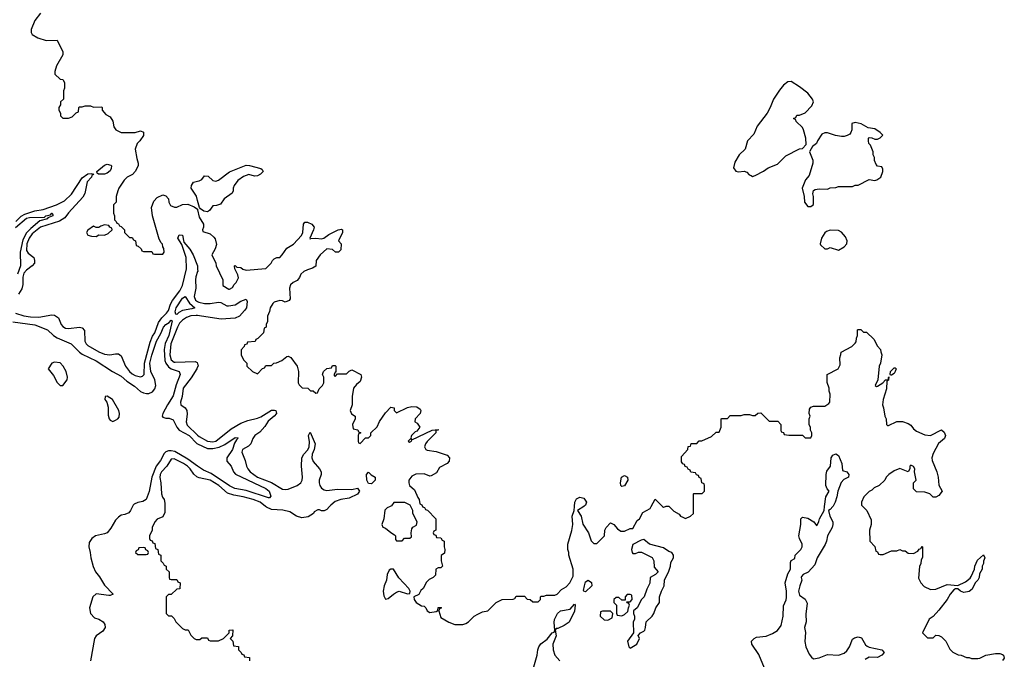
# Model space of a CAD drawing. Header units: inches. Extents: x 2710684 to 2828758, y 857022 to 965663.
# Tile 86 of 256: x 2728720 to 2735802, y 918901 to 923502. Entities that reach past the tile are written whole.
import ezdxf

# ---------------------------------------------------------------- set-up
doc = ezdxf.new("R2010")
doc.units = ezdxf.units.IN
doc.header["$MEASUREMENT"] = 0
for name, color, linetype in [('C7921', 7, 'Continuous'), ('C7922', 7, 'Continuous'), ('C7931', 7, 'Continuous'), ('C7932', 7, 'Continuous')]:
    doc.layers.add(name, color=color, linetype=linetype)

msp = doc.modelspace()

# ---------------------------------------------------------------- linework, layer by layer
at = {"layer": 'C7921', "color": 4}
for points, elevation in [([(2729531.1, 920000), (2729518, 919970), (2729504.6, 919955.4), (2729476.9, 919943.1), (2729450, 919937.4), (2729430, 919922.9), (2729410, 919901.6), (2729376.4, 919843.6), (2729350, 919811.3), (2729330, 919803.1), (2729264.9, 919790), (2729239.3, 919770), (2729218.9, 919741.1), (2729216.9, 919710), (2729228, 919670), (2729231.8, 919630), (2729248.2, 919568.2), (2729264.9, 919530), (2729294, 919494), (2729330, 919434), (2729391.3, 919370), (2729370, 919359), (2729361, 919359), (2729270, 919371.1), (2729244.9, 919350), (2729222.8, 919270), (2729228.9, 919230), (2729259.2, 919199.2), (2729290, 919188.4), (2729320.5, 919170), (2729332.7, 919150), (2729334.9, 919130), (2729318, 919102), (2729271, 919070), (2729258, 919050), (2729230.4, 918890)], 4), ([(2729763.6, 920000), (2729763.6, 919956.4), (2729750, 919926), (2729710, 919908), (2729692, 919890), (2729674, 919850), (2729674, 919830), (2729654, 919790), (2729654, 919770), (2729658, 919758), (2729672.7, 919752.7), (2729678, 919738), (2729692.7, 919732.7), (2729698, 919698), (2729714, 919690), (2729718, 919658), (2729734, 919650), (2729734, 919610), (2729752.7, 919592.7), (2729758, 919578), (2729774, 919570), (2729774, 919550), (2729794, 919530), (2729794, 919490), (2729798, 919478), (2729810, 919474), (2729850, 919474), (2729858, 919458), (2729874, 919450), (2729872.7, 919407.3), (2729850, 919406), (2729810, 919366), (2729790, 919366), (2729774, 919350), (2729774, 919230), (2729790, 919214), (2729812.7, 919212.7), (2729830, 919194), (2729842, 919170), (2729890, 919122), (2729910, 919112), (2729932.7, 919112.7), (2729950, 919074), (2729974, 919050), (2729990, 919042), (2730000, 919042.6)], 8)]:
    msp.add_lwpolyline(points, dxfattribs=dict(at, elevation=elevation))
at = {"layer": 'C7921', "color": 4, "elevation": 8}
msp.add_lwpolyline([(2729610, 919706), (2729578, 919702), (2729572.7, 919687.3), (2729558, 919682), (2729554, 919670), (2729570, 919654), (2729630, 919654), (2729642, 919658), (2729646, 919670), (2729642, 919682), (2729627.3, 919687.3), (2729622, 919702)], close=True, dxfattribs=at)
at = {"layer": 'C7922', "color": 4}
for points, elevation in [([(2728870, 923548.7), (2728830, 923495.3), (2728802, 923430), (2728802, 923410), (2728810, 923394), (2728851.1, 923371.1), (2728910, 923352), (2728990, 923354), (2729031.1, 923271.1), (2729030.7, 923249.3), (2728984.7, 923170), (2728972, 923130), (2728972, 923110), (2729010, 923074), (2729031.1, 923071.1), (2729042, 923050), (2729042, 923010), (2729034, 922990), (2729034, 922930), (2729014, 922910), (2729014, 922890), (2729002, 922870), (2729002, 922850), (2729014, 922830), (2729014, 922810), (2729030, 922794), (2729070, 922794), (2729096.4, 922803.6), (2729127.3, 922832.7), (2729142, 922838), (2729146, 922870), (2729150, 922874), (2729170, 922874), (2729190, 922882), (2729230, 922882), (2729250, 922872), (2729310, 922874), (2729314, 922870), (2729314, 922850), (2729339.6, 922819.6), (2729370, 922802), (2729390, 922772), (2729398, 922730), (2729412, 922710), (2729450, 922691), (2729550, 922691.3), (2729590, 922701), (2729610, 922692), (2729610.7, 922669.3), (2729584.7, 922630), (2729564.7, 922610), (2729551.3, 922570), (2729562, 922502), (2729572, 922470), (2729572, 922450), (2729551.1, 922408.9), (2729531.1, 922388.9), (2729494, 922370), (2729471.6, 922348.4), (2729432, 922290), (2729424.7, 922270), (2729414, 922230), (2729414, 922190), (2729394, 922170), (2729394, 922110), (2729402, 922090), (2729402, 922062), (2729414, 922050), (2729418, 922038), (2729430, 922034), (2729438, 922018), (2729450, 922014), (2729474, 921990), (2729474, 921970), (2729490, 921954), (2729510, 921934), (2729530, 921934), (2729538, 921918), (2729554, 921910), (2729558, 921878), (2729572.7, 921872.7), (2729592.7, 921852.7), (2729598, 921838), (2729610, 921834), (2729670, 921834), (2729678, 921818), (2729690, 921814), (2729750, 921814), (2729758, 921830), (2729756.4, 921856.4), (2729748.4, 921868.4), (2729747.3, 921887.3), (2729736.4, 921896.4), (2729723.1, 921923.1), (2729675.3, 922090), (2729669, 922150), (2729684.7, 922195.3), (2729710, 922222), (2729750, 922242), (2729770, 922234), (2729790, 922214), (2729792, 922190), (2729805.4, 922165.4), (2729832.7, 922152.7), (2729850, 922152), (2729890, 922172), (2729930, 922174), (2729975.3, 922155.3), (2729998.8, 922138.8), (2730000, 922132.7)], 12), ([(2728691.1, 922050), (2728731.2, 922088.8), (2728756.8, 922103.2), (2728830, 922126.5), (2728890, 922136.4), (2728983.7, 922170), (2729041.3, 922198.7), (2729093.6, 922246.4), (2729170, 922363), (2729210, 922392.7), (2729234.4, 922394.4), (2729254, 922390), (2729239.6, 922380.4), (2729236, 922370), (2729205.5, 922334.5), (2729188.9, 922251.1), (2729174.7, 922225.3), (2729070, 922112.3), (2729044.4, 922075.6), (2729006.5, 922053.5), (2728870, 922008.2), (2728810, 921960.5), (2728787.1, 921930), (2728770.4, 921890), (2728770, 921842), (2728782, 921822), (2728821, 921790), (2728826.8, 921770), (2728826, 921750), (2728810.8, 921730), (2728770, 921699.3), (2728750, 921678), (2728743.1, 921650), (2728743.4, 921596.6), (2728735.3, 921564.7), (2728712.4, 921527.6)], 8), ([(2730000, 922201.8), (2729991.9, 922231.9), (2729954, 922290), (2729955.3, 922310), (2729970, 922332), (2730000, 922339.5)], 12), ([(2728690, 922006.3), (2728770, 922073.7), (2728790, 922079.3), (2728898, 922082), (2728908.7, 922090), (2728941.2, 922098.8), (2728950, 922110.3), (2728954, 922110), (2728958, 922098), (2728957.3, 922090), (2728922.8, 922077.2), (2728921, 922070), (2728864.9, 922055.1), (2728799.3, 922000.7), (2728770, 921968.2), (2728742.6, 921917.4), (2728722.9, 921830), (2728724.9, 921730), (2728703.5, 921670)], 4), ([(2728690, 921391), (2728750, 921370.4), (2728796.9, 921363.1), (2728858, 921362), (2728950, 921378.8), (2728970, 921376), (2728998, 921358), (2729017.3, 921310), (2729030, 921294.8), (2729050, 921282), (2729070, 921279.1), (2729150, 921290.8), (2729170, 921286), (2729186.8, 921266.8), (2729188.2, 921190), (2729198, 921170), (2729210, 921158), (2729290, 921112.4), (2729330, 921094.9), (2729369.4, 921090.6), (2729410, 921098.8), (2729430, 921098), (2729450, 921084.7), (2729481.6, 921010), (2729510.6, 920970), (2729530, 920953), (2729550, 920943.1), (2729590, 920933.4), (2729603.2, 920936.8), (2729614.5, 920950), (2729617.7, 921030), (2729658.5, 921181.5), (2729675.2, 921224.8), (2729692.4, 921250), (2729717.2, 921322.7), (2729742.5, 921357.5), (2729776.9, 921390), (2729790, 921410.7), (2729804.2, 921455.8), (2729818, 921482), (2729872.4, 921550), (2729892, 921590), (2729919.7, 921710), (2729917.6, 921790), (2729885.1, 921885.1), (2729858, 921930), (2729866.6, 921953.4), (2729890, 921950.7), (2729900.5, 921900.5), (2729944.9, 921850), (2729967.7, 921810), (2729999.6, 921730), (2730000, 921706.6)], 8), ([(2730000, 921689.2), (2729987.2, 921652.8), (2729984.4, 921630), (2729987.2, 921570), (2729974.9, 921510), (2729984.6, 921484.6), (2730000, 921474.5)], 8), ([(2730000, 921372.9), (2729990, 921374), (2729950, 921372), (2729919.9, 921360.1), (2729890, 921339.6), (2729870, 921318.4), (2729854.9, 921290), (2729807.9, 921170), (2729801.1, 921090), (2729810, 921054.8), (2729830, 921039.1), (2729838.5, 921038.5), (2729982.8, 921042.8), (2729996.3, 921036.3), (2730000, 921027)], 8), ([(2728670, 921327.1), (2728830, 921307.3), (2728921, 921270), (2728964, 921230), (2728990, 921213.4), (2729090, 921170.8), (2729150.6, 921110), (2729170, 921096.4), (2729270, 921048.5), (2729386.8, 920970), (2729450, 920938.4), (2729490, 920902.4), (2729545.7, 920865.7), (2729588.1, 920828.1), (2729610, 920816.5), (2729631.5, 920811.5), (2729650, 920811.5), (2729675.2, 920824.8), (2729692.8, 920847.2), (2729699.2, 920870), (2729690.9, 920910), (2729664.4, 920970), (2729655.9, 921030), (2729670, 921087.7), (2729704.1, 921190), (2729736, 921244), (2729755.1, 921290), (2729770, 921308.2), (2729795.5, 921324.5), (2729810, 921341), (2729815.9, 921335.9), (2729812.7, 921312.7), (2729792.1, 921230), (2729767.5, 921172.5), (2729759.2, 921130), (2729764.7, 921050), (2729771.2, 921030), (2729790, 921003.6), (2729810, 920990.2), (2729867.3, 920970), (2729874, 920950), (2729845.5, 920874.5), (2729823.8, 920796.2), (2729782.4, 920730), (2729750.4, 920670), (2729744.4, 920650), (2729750, 920643), (2729770, 920634.9), (2729794.4, 920634.4), (2729822.8, 920622.8), (2729850.3, 920570), (2729866.7, 920550), (2729939.5, 920510), (2729994.2, 920454.2), (2730000, 920451.4)], 4), ([(2730000, 921003.6), (2729994, 920990), (2729953.8, 920926.2), (2729896.3, 920850), (2729888, 920790), (2729876, 920750), (2729878, 920730), (2729910.5, 920710.5), (2729922.8, 920690), (2729924.5, 920664.5), (2729916.3, 920610), (2729924.4, 920584.4), (2730000, 920513.2)], 8), ([(2730000, 920290.6), (2729930, 920340.8), (2729834.7, 920394.7), (2729810, 920400.3), (2729790, 920399.3), (2729770, 920392.3), (2729758.6, 920381.4), (2729732.8, 920330), (2729702.6, 920290), (2729671.1, 920210), (2729651.4, 920108.6), (2729630.3, 920049.7), (2729605.1, 920034.9), (2729570, 920027.8), (2729543.7, 920016.3), (2729535.5, 920010), (2729531.1, 920000)], 4), ([(2730000, 920211), (2729994, 920214), (2729971.7, 920231.7), (2729946, 920270), (2729926, 920290), (2729897.2, 920310), (2729830, 920343.7), (2729810, 920341.2), (2729778.8, 920290), (2729740.7, 920250), (2729730.8, 920230), (2729728, 920208), (2729736, 920170), (2729741, 920090), (2729747.1, 920067.1), (2729758, 920050), (2729763.6, 920023.6), (2729763.6, 920000)], 8)]:
    msp.add_lwpolyline(points, dxfattribs=dict(at, elevation=elevation))
for points, elevation in [([(2729330, 922389.5), (2729286, 922390), (2729278, 922398), (2729275.3, 922410), (2729330, 922456.3), (2729350, 922462), (2729375.9, 922455.9), (2729381, 922450), (2729379.1, 922430), (2729370, 922414), (2729350, 922398)], 8), ([(2729330, 922026), (2729303.6, 922016.4), (2729290, 922006), (2729270, 922006), (2729250, 922015.3), (2729210, 921988), (2729201, 921970), (2729210, 921952), (2729236.4, 921943.6), (2729270, 921942), (2729290, 921954), (2729330, 921952), (2729356.4, 921963.6), (2729386, 921990), (2729382, 922002), (2729368, 922008), (2729362, 922022)], 12), ([(2729850, 921381.2), (2729843.2, 921383.2), (2729839.3, 921399.3), (2729845.1, 921430), (2729890, 921498), (2729910.6, 921510.6), (2729942.4, 921462.4), (2729978.8, 921430), (2729958.7, 921421.3), (2729890.3, 921409.7), (2729864.4, 921395.6)], 4), ([(2728970, 921037.2), (2728952, 921030), (2728924.7, 920990), (2728963, 920943), (2728990, 920891.3), (2729010, 920871.3), (2729030, 920871.3), (2729062, 920910), (2729064, 920930), (2729054, 920970), (2729033.2, 921010), (2729010, 921033.2)], 4), ([(2729350, 920794), (2729334, 920790), (2729332, 920770), (2729346, 920750), (2729355.3, 920715.3), (2729356.9, 920656.9), (2729364.7, 920630), (2729370, 920622), (2729390, 920612), (2729410, 920622), (2729426, 920630), (2729436.4, 920643.6), (2729439, 920670), (2729434, 920690), (2729388, 920770)], 4)]:
    msp.add_lwpolyline(points, close=True, dxfattribs=dict(at, elevation=elevation))
at = {"layer": 'C7931', "color": 4}
for points, elevation in [([(2730948.8, 920000), (2730930, 919978), (2730910, 919968), (2730890, 919968), (2730876.4, 919976.4), (2730863.6, 919976.4), (2730838, 919962), (2730834, 919950), (2730794.4, 919925.6), (2730750, 919917.2), (2730710, 919929.2), (2730662.5, 919962.5), (2730613.1, 919973.1), (2730530, 919978), (2730494.7, 919994.8), (2730487.9, 920000)], 8), ([(2731383.6, 920000), (2731362, 919990), (2731346.8, 919973.2), (2731338, 919910), (2731324.7, 919870), (2731331.6, 919851.6), (2731350, 919844.7), (2731390, 919812), (2731416.9, 919796.9), (2731422, 919790), (2731423.6, 919763.6), (2731430, 919754), (2731470, 919754), (2731488.4, 919771.6), (2731527.3, 919772.7), (2731538, 919782), (2731535.3, 919810), (2731540.4, 919839.6), (2731548, 919852), (2731574, 919866), (2731578, 919890), (2731548.4, 919948.4), (2731548, 919970), (2731533, 920000)], 12), ([(2731617.3, 920000), (2731618, 919998), (2731632.7, 919992.7), (2731638, 919978), (2731652.7, 919972.7), (2731714, 919910), (2731714, 919830), (2731698, 919822), (2731694, 919810), (2731698, 919798), (2731712.7, 919792.7), (2731718, 919778), (2731750, 919774), (2731758, 919758), (2731774, 919750), (2731772, 919710), (2731778, 919690), (2731776, 919664), (2731752.7, 919647.3), (2731751.3, 919610), (2731762, 919570), (2731750, 919558), (2731730, 919558), (2731714, 919550), (2731710, 919506), (2731694, 919490), (2731665.4, 919474.6), (2731645.4, 919454.6), (2731622, 919410), (2731604.7, 919395.3), (2731590, 919368), (2731554, 919350), (2731558, 919330), (2731572, 919310), (2731610, 919284.7), (2731630, 919282), (2731642, 919270), (2731652, 919250), (2731670, 919238), (2731716.4, 919243.6), (2731727.3, 919252.7), (2731730, 919274), (2731750, 919274), (2731754, 919270), (2731738, 919262), (2731734, 919250), (2731750, 919202), (2731806.8, 919166.8), (2731850, 919151.3), (2731908.4, 919151.6), (2731930, 919158), (2731948, 919170), (2731988, 919210), (2732014.6, 919225.4), (2732050, 919242), (2732086, 919250), (2732146, 919310), (2732190, 919332), (2732270, 919334), (2732282, 919338), (2732290, 919354), (2732350, 919354), (2732370, 919334), (2732391.6, 919331.6), (2732410, 919314), (2732450, 919314), (2732466, 919330), (2732466, 919350), (2732470, 919354), (2732490, 919354), (2732510, 919362), (2732570, 919362), (2732586, 919370), (2732616.4, 919403.6), (2732650, 919422), (2732678, 919450), (2732700.4, 919499.6), (2732702, 919550), (2732668.7, 919650), (2732668.7, 919670), (2732662, 919690), (2732662, 919730), (2732692.5, 919827.5), (2732699.5, 919870), (2732693.2, 919930), (2732708.4, 919971.6), (2732710.5, 920000)], 12), ([(2732776.6, 920000), (2732732, 919970), (2732757.3, 919930), (2732770, 919872), (2732812, 919810), (2732830, 919754), (2732850, 919734), (2732870, 919734), (2732926, 919790), (2732928, 919830), (2732938, 919850), (2732970, 919882), (2732994, 919870), (2733019.6, 919839.6), (2733043.6, 919823.6), (2733070, 919822), (2733110, 919842), (2733130, 919842), (2733162, 919898), (2733178, 919910), (2733203.1, 919956.9), (2733254.6, 919985.4), (2733262.3, 920000)], 12), ([(2733343.8, 920000), (2733350, 919994), (2733365, 920000)], 12), ([(2733391.9, 920000), (2733425.4, 919965.4), (2733463.6, 919943.6), (2733474, 919930), (2733490, 919922), (2733510, 919914), (2733546, 919930), (2733566, 919950), (2733566, 920000)], 12), ([(2734076.9, 918836.9), (2734036.4, 918936.4), (2733986, 919010), (2733984, 919030), (2734002, 919050), (2734020.2, 919059.8), (2734090, 919066.8), (2734134.8, 919085.2), (2734170, 919106.8), (2734197.1, 919142.9), (2734211.6, 919210), (2734214.5, 919285.5), (2734231.9, 919328.1), (2734234.2, 919345.8), (2734235.6, 919390), (2734226.6, 919450), (2734244.8, 919515.2), (2734263.7, 919550), (2734263.1, 919596.9), (2734270, 919612), (2734294.6, 919625.4), (2734298, 919650), (2734338, 919690), (2734348.7, 919710), (2734349, 919730), (2734329, 919770), (2734324, 919790), (2734339, 919870), (2734338, 919910), (2734350, 919922), (2734390, 919914.8), (2734432, 919890), (2734450, 919862), (2734455.3, 919864.7), (2734469, 919891), (2734472.3, 919910), (2734505.2, 919970), (2734509, 920000)], 8), ([(2734567.9, 920000), (2734550, 919977.2), (2734538, 919970), (2734547.3, 919930), (2734567.7, 919890), (2734568, 919870), (2734564, 919850), (2734530, 919788), (2734523.8, 919750), (2734514.6, 919725.4), (2734456.3, 919630), (2734439.3, 919580.7), (2734391.8, 919528.2), (2734356, 919510), (2734343.4, 919496.6), (2734340.7, 919490), (2734345.5, 919470), (2734330.8, 919430), (2734322.8, 919390), (2734330, 919362), (2734370, 919334), (2734383.6, 919303.6), (2734375.3, 919224.7), (2734376, 919170), (2734364.7, 919130), (2734372.8, 919092.8), (2734367.7, 919027.7), (2734374.8, 918990), (2734398, 918938), (2734415.3, 918915.3), (2734430, 918904.7), (2734470, 918911), (2734530, 918934.8), (2734610, 918931), (2734650, 918946), (2734670, 918961), (2734689.2, 918990), (2734710, 919046), (2734724.7, 919055.3), (2734750, 919062.4), (2734774.4, 919054.4), (2734804.4, 919004.4), (2734815.3, 918995.3), (2734830, 918988), (2734922, 918970), (2734938, 918950), (2734921, 918930), (2734890, 918914.5), (2734830, 918916.9), (2734800.2, 918899.8)], 8), ([(2734783.5, 920000), (2734812, 919970), (2734843.6, 919903.6), (2734844.7, 919870), (2734832, 919830), (2734834, 919750), (2734871.6, 919711.6), (2734878, 919678), (2734890, 919674), (2734898, 919658), (2734910, 919654), (2734930, 919654), (2734990, 919682), (2735030, 919682), (2735050, 919691.3), (2735070, 919682), (2735090, 919682), (2735110, 919664.7), (2735150, 919662), (2735180.4, 919679.6), (2735190, 919694), (2735202, 919698), (2735210, 919714), (2735214, 919710), (2735212.7, 919632.7), (2735203.6, 919616.4), (2735202, 919590), (2735191.6, 919568.4), (2735185.4, 919485.4), (2735202, 919450), (2735225.4, 919425.4), (2735270, 919402), (2735310, 919406), (2735390, 919438), (2735467.3, 919432.7), (2735523.1, 919456.9), (2735555.3, 919484.7), (2735563.1, 919496.9), (2735588, 919550), (2735588.9, 919571.1), (2735610, 919614), (2735652.7, 919652.7), (2735662, 919630), (2735652.7, 919607.3), (2735652, 919590), (2735642, 919570), (2735642, 919550), (2735623.6, 919516.4), (2735622, 919490), (2735612, 919470), (2735592, 919450), (2735570, 919406), (2735550, 919388), (2735510, 919382), (2735486, 919390), (2735467.3, 919407.3), (2735450, 919408), (2735439.6, 919400.4), (2735412, 919370), (2735391.3, 919330), (2735330, 919255.3), (2735290, 919208), (2735262, 919190), (2735214, 919090), (2735250, 919054), (2735290, 919054), (2735310, 919074), (2735330, 919072), (2735350, 919062), (2735382, 919030), (2735410, 918974), (2735431.6, 918951.6), (2735470, 918932), (2735491.6, 918931.6), (2735530, 918914), (2735550, 918914), (2735565.4, 918905.4), (2735612.3, 918907.7), (2735626, 918910), (2735668.9, 918931.1), (2735737.6, 918942.4), (2735770, 918941.6), (2735790, 918936.3), (2735796.3, 918930), (2735802, 918910), (2735790, 918893.2)], 12), ([(2732412.7, 918830), (2732442.9, 918930), (2732446.6, 918970), (2732454.5, 918990), (2732468.6, 919011.4), (2732515.1, 919044.9), (2732550, 919091), (2732563.1, 919096.9), (2732569.2, 919110.8), (2732564.4, 919164.4), (2732567.7, 919187.7), (2732588.8, 919231.2), (2732611, 919249), (2732678.4, 919261.6), (2732710, 919298), (2732716, 919290), (2732710, 919248), (2732672.7, 919167.3), (2732637.2, 919142.8), (2732590, 919122), (2732578, 919122), (2732572, 919110), (2732578, 919070), (2732555.5, 919010), (2732556.4, 918970), (2732570, 918931), (2732604.7, 918890)], 8), ([(2730000, 919042.6), (2730016.4, 919043.6), (2730030, 919054), (2730070, 919054), (2730078, 919038), (2730090, 919034), (2730150, 919034), (2730186, 919050), (2730210, 919074), (2730226, 919090), (2730226, 919110), (2730252.7, 919112.7), (2730251.1, 919068.9), (2730234, 919050), (2730252, 919030), (2730258, 918998), (2730292.7, 918992.7), (2730294, 918970), (2730314, 918950), (2730318, 918938), (2730332.7, 918932.7), (2730338, 918918), (2730372.7, 918912.7), (2730374, 918890)], 8)]:
    msp.add_lwpolyline(points, dxfattribs=dict(at, elevation=elevation))
for points, elevation in [([(2733210, 919762), (2733190, 919758), (2733130, 919726), (2733121, 919690), (2733124.7, 919670), (2733130, 919662), (2733150, 919662), (2733170, 919672), (2733191.6, 919671.6), (2733270, 919632), (2733282, 919610), (2733283.6, 919563.6), (2733312, 919530), (2733294, 919510), (2733254, 919490), (2733251.6, 919448.4), (2733230, 919406), (2733210.6, 919349.4), (2733191.3, 919330), (2733162, 919270), (2733134, 919250), (2733134, 919230), (2733142, 919210), (2733142, 919190), (2733131.6, 919168.4), (2733134, 919090), (2733092, 919030), (2733102, 918990), (2733110, 918982), (2733158, 919010), (2733178, 919050), (2733167.3, 919072.7), (2733186, 919090), (2733210, 919102), (2733215.3, 919110), (2733222, 919130), (2733226, 919170), (2733268.7, 919210), (2733282, 919230), (2733295.3, 919270), (2733322, 919310), (2733322, 919350), (2733335.3, 919390), (2733355.3, 919430), (2733358, 919470), (2733390, 919534), (2733402, 919570), (2733403.1, 919596.9), (2733422, 919630), (2733422, 919650), (2733410, 919668), (2733390, 919675.3), (2733350, 919702), (2733249, 919729)], 12), ([(2731390, 919548.7), (2731378, 919542), (2731362.8, 919510), (2731358.8, 919470), (2731340.7, 919430), (2731334.8, 919390), (2731338, 919358), (2731350, 919334), (2731370, 919338), (2731408, 919370), (2731430, 919384.7), (2731449.1, 919390.9), (2731510, 919372), (2731526, 919374), (2731528, 919390), (2731518, 919410), (2731447, 919487), (2731408.4, 919548.4)], 12), ([(2732790, 919387), (2732778, 919390), (2732776.4, 919396.4), (2732781.3, 919430), (2732790, 919457.3), (2732810, 919470.8), (2732832.7, 919452.7), (2732835.8, 919430)], 8), ([(2733110, 919366), (2733090, 919366), (2733074, 919350), (2733074, 919326), (2733050, 919326), (2733030, 919346), (2733010, 919346), (2732994, 919330), (2732994, 919310), (2733012, 919290), (2733012.7, 919232.7), (2733018, 919218), (2733050, 919214), (2733070, 919222), (2733095.3, 919244.7), (2733098, 919270), (2733106, 919290), (2733102, 919302), (2733090, 919306), (2733086, 919314), (2733110, 919314), (2733126, 919330), (2733122, 919362)], 12), ([(2732912.7, 919247.3), (2732898, 919242), (2732894, 919210), (2732923.6, 919183.6), (2732950, 919182), (2732982, 919198), (2732986, 919230), (2732970, 919246)], 12)]:
    msp.add_lwpolyline(points, close=True, dxfattribs=dict(at, elevation=elevation))
at = {"layer": 'C7932', "color": 4}
for points, elevation in [([(2734270, 923057.2), (2734245.8, 923054.2), (2734214.8, 923030), (2734184.9, 922995.1), (2734140.7, 922930), (2734118, 922870), (2734096, 922830), (2734023.8, 922736.2), (2734001.1, 922678.9), (2733954, 922630), (2733937.3, 922570), (2733894, 922530), (2733862.8, 922477.2), (2733855.3, 922435.3), (2733870, 922411.3), (2733890, 922406), (2733930, 922411.3), (2733950, 922404.7), (2733966.8, 922386.8), (2733982, 922382), (2733990, 922374), (2734010, 922382), (2734070, 922412), (2734104.7, 922435.3), (2734170, 922462), (2734230, 922522), (2734330, 922572), (2734350, 922574), (2734376.4, 922603.6), (2734375.3, 922650), (2734358, 922710), (2734350, 922726), (2734306, 922770), (2734302, 922782), (2734286, 922790), (2734302, 922798), (2734310, 922814), (2734330, 922814), (2734370, 922832), (2734418, 922882), (2734429, 922910), (2734422.7, 922930), (2734390, 922972.3), (2734330, 923019.3)], 16), ([(2734730, 922762), (2734706, 922754), (2734704.7, 922710), (2734698, 922690), (2734690, 922678), (2734671.1, 922668.9), (2734650, 922662), (2734630, 922662), (2734588.9, 922668.9), (2734530, 922688), (2734510, 922688), (2734490, 922678), (2734458, 922630), (2734451.3, 922610), (2734422, 922590), (2734403.6, 922556.4), (2734402, 922550), (2734424.7, 922490), (2734424.7, 922470), (2734398, 922382), (2734372, 922350), (2734347.7, 922290), (2734362.8, 922230), (2734364.7, 922190), (2734390, 922158), (2734410, 922158), (2734428.4, 922171.6), (2734428.7, 922230), (2734424, 922250), (2734430, 922274), (2734440.4, 922279.6), (2734470, 922284.7), (2734530, 922282), (2734550, 922292), (2734590, 922294), (2734610, 922302), (2734710, 922302), (2734730, 922312), (2734750, 922312), (2734830, 922352), (2734870, 922344.7), (2734886, 922350), (2734914, 922370), (2734928, 922410), (2734927.3, 922427.3), (2734922, 922442), (2734890, 922448), (2734880.4, 922460.4), (2734868.4, 922488.4), (2734868, 922510), (2734858, 922530), (2734858, 922550), (2734839, 922599), (2734828, 922610), (2734826, 922630), (2734826, 922650), (2734830, 922654), (2734850, 922652), (2734870, 922642), (2734890, 922642), (2734908.9, 922651.1), (2734928, 922670), (2734909, 922690), (2734870, 922716), (2734823.1, 922723.1), (2734771.9, 922751.9)], 16), ([(2734550, 921988.7), (2734522, 921978), (2734510, 921968.7), (2734486, 921930), (2734478, 921890), (2734481, 921881), (2734510, 921854), (2734530, 921854), (2734550, 921862), (2734610, 921844.7), (2734650, 921867.3), (2734669.3, 921890), (2734672, 921910), (2734659.3, 921939.3), (2734630, 921974), (2734610, 921985.2)], 16), ([(2734984, 920944), (2734982, 920950), (2734982.7, 920970), (2735010, 920997.3), (2735018, 920998), (2735024.7, 920990), (2735018, 920970), (2735010, 920957.2), (2734990, 920944)], 12), ([(2731250, 920162.7), (2731230, 920165.2), (2731216, 920190), (2731214, 920230), (2731230, 920246), (2731247.5, 920227.5), (2731278, 920210), (2731278, 920190)], 8), ([(2733050, 920144), (2733044, 920150), (2733041.2, 920170), (2733049.2, 920210), (2733070, 920222.8), (2733090.7, 920210), (2733094, 920190), (2733070, 920149)], 12)]:
    msp.add_lwpolyline(points, close=True, dxfattribs=dict(at, elevation=elevation))
for points, elevation in [([(2730000, 922339.5), (2730010, 922342), (2730030, 922352), (2730050, 922378), (2730075.3, 922375.3), (2730110, 922344.7), (2730130, 922341), (2730150, 922346.8), (2730230, 922406), (2730350, 922454), (2730373.2, 922453.2), (2730454, 922430), (2730463.6, 922423.6), (2730472, 922410), (2730452, 922390), (2730430, 922379), (2730410, 922375.3), (2730368.7, 922388.7), (2730330, 922374), (2730290, 922344), (2730262.8, 922310), (2730256, 922290), (2730256, 922270), (2730247.3, 922252.7), (2730190, 922214), (2730164.7, 922175.3), (2730135.3, 922164.7), (2730110, 922162), (2730084.7, 922130), (2730070, 922119), (2730044.1, 922124.1), (2730020.2, 922140.2), (2730014, 922150), (2730000, 922201.8)], 12), ([(2730000, 922132.7), (2730010, 922082), (2730041, 922030), (2730042, 922010), (2730034, 921990), (2730038, 921978), (2730090, 921961), (2730117.5, 921937.5), (2730125.2, 921925.2), (2730135.3, 921884.7), (2730126, 921854), (2730102, 921810), (2730131.1, 921751.1), (2730132, 921730), (2730182, 921630), (2730182, 921590), (2730223.6, 921563.6), (2730230, 921562), (2730250, 921574), (2730263.1, 921596.9), (2730278, 921610), (2730294.6, 921645.4), (2730290, 921666), (2730268, 921710), (2730266, 921730), (2730270, 921734), (2730282, 921722), (2730310, 921718), (2730326, 921706), (2730350, 921701), (2730490, 921712), (2730528, 921750), (2730538, 921770), (2730550, 921782), (2730570, 921791.3), (2730590, 921791.3), (2730608.7, 921810), (2730641.2, 921858.8), (2730690, 921887.3), (2730746, 921950), (2730757, 921970), (2730761.2, 922030), (2730770, 922044.7), (2730790, 922046), (2730822, 922030), (2730838, 922010), (2730834, 921990), (2730806, 921930), (2730810, 921922), (2730812.9, 921927.1), (2730849.4, 921930.6), (2730890, 921926), (2730908, 921930), (2730943.6, 921956.4), (2731009.6, 921990.4), (2731035.3, 921995.3), (2731042, 921990), (2731040.7, 921970), (2731012, 921910), (2731032, 921890), (2731030, 921846), (2731014, 921830), (2730991.1, 921828.9), (2730970, 921848), (2730930, 921853.2), (2730882, 921810), (2730851.3, 921770), (2730850, 921728), (2730826.8, 921713.2), (2730790, 921702.7), (2730764.7, 921690), (2730742.8, 921670), (2730733.4, 921646.6), (2730715.5, 921624.5), (2730686, 921610), (2730666.7, 921593.3), (2730661.6, 921570), (2730665.4, 921494.6), (2730658, 921482), (2730630, 921469.2), (2730610, 921479), (2730590, 921482), (2730551.1, 921468.9), (2730539.6, 921460.4), (2730522, 921430), (2730516.9, 921403.1), (2730502, 921370), (2730502, 921330), (2730494, 921310), (2730494, 921290), (2730478, 921282), (2730474, 921250), (2730432.7, 921207.3), (2730418, 921202), (2730412.7, 921187.3), (2730358, 921182), (2730352.7, 921167.3), (2730338, 921162), (2730334, 921150), (2730312.7, 921127.3), (2730312, 921090), (2730330, 921054), (2730354, 921030), (2730354, 921010), (2730394, 920970), (2730430, 920954), (2730467.3, 920992.7), (2730482, 920998), (2730490, 921014), (2730530, 921014), (2730548.4, 921031.6), (2730567.3, 921032.7), (2730606, 921050), (2730640.4, 921079.6), (2730650, 921082), (2730670, 921072), (2730716, 921010), (2730724.7, 920970), (2730722, 920890), (2730730, 920874), (2730752.7, 920852.7), (2730791.6, 920851.6), (2730812.7, 920832.7), (2730831.6, 920831.6), (2730850, 920814), (2730862, 920818), (2730874.6, 920845.4), (2730898, 920870), (2730908, 920890), (2730908, 920930), (2730898, 920950), (2730906, 920970), (2730928.4, 920991.6), (2730962, 920998), (2730970, 921014), (2730990, 921014), (2730994, 921010), (2730994, 920966), (2730990, 920966), (2730982, 920950), (2730982, 920942), (2730990, 920934), (2731006, 920954), (2731070, 920954), (2731090, 920974), (2731110, 920982), (2731174, 920950), (2731178, 920930), (2731170, 920898), (2731143.5, 920876.5), (2731121, 920850), (2731111.3, 920790), (2731111.6, 920731.6), (2731098, 920690), (2731105.4, 920665.4), (2731132, 920650), (2731132, 920630), (2731114, 920590), (2731118, 920558), (2731151.6, 920551.6), (2731158, 920538), (2731174, 920530), (2731158, 920522), (2731154, 920510), (2731154, 920470), (2731158, 920458), (2731170, 920454), (2731207.3, 920492.7), (2731230, 920494), (2731246, 920510), (2731246, 920530), (2731290, 920572), (2731309.1, 920610.9), (2731350, 920674), (2731390, 920714), (2731414, 920710), (2731414, 920690), (2731430, 920674), (2731510, 920711.3), (2731540.2, 920719.8), (2731576.8, 920716.8), (2731601, 920701), (2731606, 920690), (2731601, 920670), (2731564.7, 920630), (2731562, 920610), (2731578.5, 920598.5), (2731598, 920570), (2731577.3, 920542.7), (2731564, 920536), (2731538, 920510), (2731534, 920494), (2731538, 920482), (2731530, 920486), (2731514, 920470), (2731523.6, 920463.6), (2731538, 920470), (2731540.4, 920479.6), (2731686, 920550), (2731730, 920554), (2731730, 920548), (2731714, 920546), (2731712, 920530), (2731650, 920468), (2731638, 920450), (2731632, 920430), (2731642, 920410), (2731650, 920404.7), (2731715.3, 920395.3), (2731794, 920370), (2731811.1, 920351.1), (2731810, 920326), (2731794, 920310), (2731739.6, 920280.4), (2731716.9, 920243.1), (2731679.6, 920220.4), (2731670, 920218), (2731630, 920235.3), (2731570, 920232.7), (2731541.1, 920218.9), (2731518.8, 920190), (2731518, 920170), (2731524.7, 920150), (2731559.8, 920119.8), (2731583.6, 920063.6), (2731594, 920050), (2731598, 920018), (2731612.7, 920012.7), (2731617.3, 920000)], 12), ([(2730000, 921706.6), (2730000.3, 921690), (2730000, 921689.2)], 8), ([(2730000, 921474.5), (2730008.8, 921468.8), (2730050, 921460.7), (2730090, 921459.7), (2730150, 921470.2), (2730167.5, 921467.5), (2730210, 921442.6), (2730222.3, 921442.3), (2730270, 921450.3), (2730310, 921477), (2730350, 921490.8), (2730355.2, 921475.2), (2730350.4, 921430), (2730338, 921410), (2730300.7, 921370), (2730270, 921354.5), (2730170, 921348.2), (2730028, 921370), (2730000, 921372.9)], 8), ([(2733566, 920000), (2733566, 920090), (2733570, 920094), (2733630, 920094), (2733646, 920110), (2733646, 920150), (2733642, 920162), (2733626, 920170), (2733622, 920202), (2733607.3, 920207.3), (2733602, 920222), (2733587.3, 920227.3), (2733582, 920242), (2733547.3, 920247.3), (2733542, 920262), (2733527.3, 920267.3), (2733522, 920282), (2733507.3, 920287.3), (2733502, 920302), (2733490, 920306), (2733480.4, 920320.4), (2733480.4, 920359.6), (2733526, 920410), (2733528.9, 920431.1), (2733546, 920434), (2733550, 920454), (2733590, 920454), (2733608.4, 920471.6), (2733627.3, 920472.7), (2733696.4, 920503.6), (2733730, 920534), (2733750, 920534), (2733766, 920570), (2733766, 920630), (2733770, 920634), (2733810, 920634), (2733830, 920654), (2733910, 920654), (2733930, 920662), (2733970, 920662), (2733990, 920654), (2734010, 920654), (2734028.4, 920671.6), (2734050, 920674), (2734110, 920614), (2734172.7, 920612.7), (2734194, 920590), (2734194, 920550), (2734198, 920538), (2734212.7, 920532.7), (2734218, 920518), (2734252.7, 920512.7), (2734350, 920512), (2734370, 920494), (2734410, 920494), (2734418, 920510), (2734418, 920530), (2734408.4, 920548.4), (2734407.3, 920567.3), (2734398, 920590), (2734398, 920630), (2734406, 920650), (2734398, 920670), (2734400.4, 920699.6), (2734410, 920714), (2734430, 920722), (2734510, 920722), (2734540.4, 920739.6), (2734548, 920750), (2734548.4, 920808.4), (2734542, 920830), (2734542, 920850), (2734528.4, 920891.6), (2734528, 920950), (2734608, 920990), (2734620.4, 921019.6), (2734618, 921070), (2734627.3, 921092.7), (2734628, 921110), (2734706, 921150), (2734730, 921174), (2734736.4, 921183.6), (2734738, 921210), (2734746, 921230), (2734746, 921270), (2734750, 921274), (2734770, 921274), (2734790, 921254), (2734810, 921254), (2734863.6, 921203.6), (2734890, 921154), (2734912, 921130), (2734912.7, 921112.7), (2734922, 921090), (2734911.1, 921031.1), (2734901, 921010), (2734891.3, 920910), (2734874, 920870), (2734883.6, 920863.6), (2734890, 920866), (2734928.7, 920890), (2734948, 920910), (2734968, 920912), (2734968, 920928), (2734972, 920932), (2734970, 920908), (2734958, 920902), (2734953.7, 920846.3), (2734930.7, 920770.7), (2734924.7, 920730), (2734934, 920710), (2734942, 920650), (2734952, 920630), (2734954, 920590), (2734962, 920582), (2734970, 920582), (2735028.9, 920611.1), (2735070, 920612), (2735110, 920598), (2735130, 920584.7), (2735150, 920558), (2735170, 920541), (2735230, 920516), (2735270, 920511.3), (2735350, 920552), (2735370, 920534), (2735378, 920510), (2735371.3, 920490), (2735327.9, 920452.1), (2735290, 920382), (2735280.7, 920350), (2735284, 920330), (2735316, 920250), (2735326, 920210), (2735330, 920154), (2735354, 920110), (2735330, 920078), (2735310, 920068), (2735290, 920068), (2735266, 920090), (2735230, 920102), (2735170, 920106), (2735150, 920126), (2735148, 920170), (2735168, 920190), (2735155.3, 920250), (2735159, 920270), (2735150, 920288), (2735130, 920298), (2735122, 920290), (2735122, 920270), (2735111, 920249), (2735050, 920274), (2735010, 920255.3), (2734972, 920230), (2734952, 920210), (2734942, 920190), (2734902, 920150), (2734866.4, 920133.6), (2734850, 920118), (2734830, 920108), (2734792, 920070), (2734774, 920030), (2734774, 920010), (2734783.5, 920000)], 12), ([(2730000, 921027), (2730002, 921022), (2730002.8, 921010), (2730000, 921003.6)], 8), ([(2730000, 920513.2), (2730010, 920503.8), (2730071.3, 920470), (2730110, 920464.4), (2730130, 920470.8), (2730240.5, 920559.5), (2730310, 920599.3), (2730361, 920619), (2730430, 920635.8), (2730454.3, 920645.7), (2730530, 920693.4), (2730553.7, 920693.7), (2730562, 920690), (2730566, 920670), (2730551, 920650), (2730506.6, 920613.4), (2730484.4, 920575.6), (2730446.6, 920533.4), (2730411.3, 920510), (2730398, 920490), (2730382, 920450), (2730365.4, 920434.6), (2730322, 920410), (2730318, 920390), (2730341, 920330), (2730351, 920290), (2730361, 920270), (2730378.8, 920250), (2730431, 920210), (2730532.1, 920172.1), (2730610, 920125.5), (2730630, 920121.6), (2730650, 920125.3), (2730716, 920150), (2730742.7, 920170), (2730752, 920190), (2730754.5, 920210), (2730747, 920290), (2730749.5, 920350), (2730763.9, 920376.1), (2730792.9, 920407.1), (2730802.7, 920430), (2730805.2, 920465.2), (2730798, 920510), (2730810, 920534), (2730844.7, 920450), (2730837.3, 920410), (2730822.5, 920377.5), (2730822.4, 920350), (2730830, 920322.8), (2730876.3, 920270), (2730887.7, 920250), (2730887.7, 920230), (2730873.4, 920190), (2730873, 920170), (2730878, 920150), (2730890, 920130.8), (2730910, 920119.1), (2730930, 920115.5), (2731004.9, 920124.9), (2731110, 920121.6), (2731150, 920130.6), (2731163, 920110), (2731150.3, 920089.7), (2731090, 920060.5), (2731030, 920049.7), (2730990, 920035.1), (2730957.3, 920010), (2730948.8, 920000)], 8), ([(2730000, 920451.4), (2730070, 920418.2), (2730110, 920416.9), (2730154.1, 920425.9), (2730194.6, 920445.4), (2730270, 920497.3), (2730290, 920494), (2730290.8, 920490.8), (2730279.8, 920480.2), (2730265.7, 920454.3), (2730250.2, 920409.8), (2730210.3, 920350), (2730210, 920324.9), (2730240.3, 920290), (2730257, 920250), (2730271.5, 920231.5), (2730490.6, 920130), (2730514.4, 920110), (2730525.4, 920074.6), (2730516.8, 920063.2), (2730510, 920062.7), (2730350, 920114), (2730268.3, 920128.3), (2730230, 920148.5), (2730097.3, 920237.3), (2730041.1, 920261.1), (2730000, 920290.6)], 4), ([(2734509, 920000), (2734518, 920070), (2734541.2, 920110), (2734527.3, 920127.3), (2734517.6, 920150), (2734521.1, 920230), (2734526.1, 920253.9), (2734551.5, 920290), (2734556.9, 920350), (2734569.7, 920370.3), (2734590, 920378), (2734610, 920366), (2734634.4, 920310), (2734638, 920258), (2734670.4, 920250.4), (2734682.8, 920230), (2734681, 920210), (2734647.1, 920192.9), (2734627.7, 920172.3), (2734604, 920110), (2734598.4, 920070), (2734584.6, 920030), (2734570, 920002.7), (2734567.9, 920000)], 8), ([(2730487.9, 920000), (2730449, 920030), (2730399, 920050), (2730328, 920070), (2730260.4, 920080.4), (2730215.8, 920095.8), (2730152.3, 920150), (2730089, 920190), (2730010, 920206), (2730000, 920211)], 8), ([(2731533, 920000), (2731528, 920010), (2731490, 920028.7), (2731410, 920028), (2731394.8, 920005.2), (2731383.6, 920000)], 12), ([(2732710.5, 920000), (2732712.7, 920030), (2732724.8, 920055.2), (2732750, 920067.3), (2732778.8, 920058.8), (2732796, 920030), (2732790.6, 920009.4), (2732776.6, 920000)], 12), ([(2733262.3, 920000), (2733290, 920052), (2733343.8, 920000)], 12), ([(2733365, 920000), (2733370, 920002), (2733390, 920002), (2733391.9, 920000)], 12)]:
    msp.add_lwpolyline(points, dxfattribs=dict(at, elevation=elevation))

doc.saveas('drawing.dxf')
